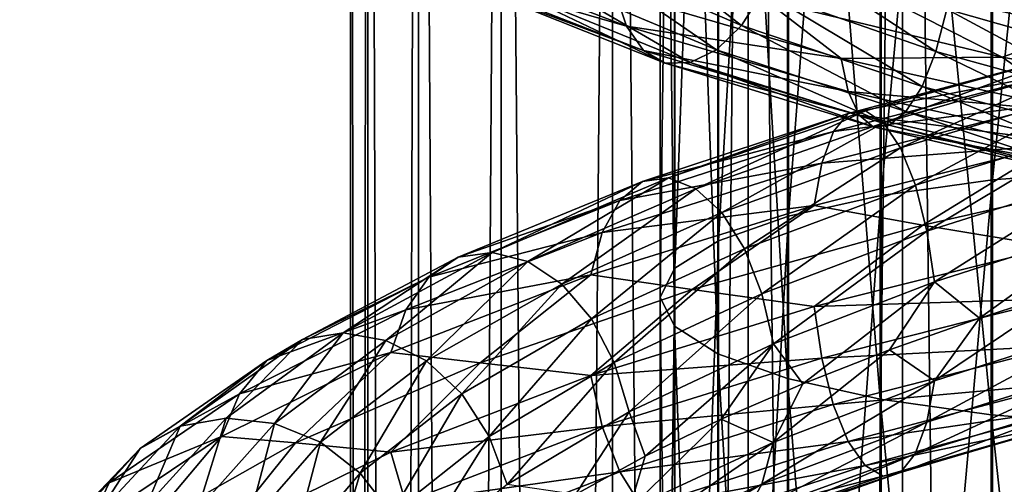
# Model space of a CAD drawing. Header units: metres. Extents: x -40 to 117, y -433 to 89.
# Tile 202 of 256: x -17.81 to -3.5, y -153.54 to -146.79. Entities that reach past the tile are written whole.
import ezdxf

# ---------------------------------------------------------------- set-up
doc = ezdxf.new("R2010")
doc.units = ezdxf.units.M
doc.layers.add('solid_506114_24501146', color=7, linetype='CONTINUOUS')

msp = doc.modelspace()

# ---------------------------------------------------------------- linework, layer by layer
at = {"layer": 'solid_506114_24501146'}
for points in [[(-2.536174, -315.395081, 287.087769), (-2.536174, -120.600121, 252.740158), (-4.974885, -120.728577, 252.011612)], [(-4.974885, -315.52356, 286.359222), (-4.974885, -120.728577, 252.011612), (-7.222413, -120.937187, 250.828537)], [(-4.974885, -315.52356, 286.359222), (-2.536174, -315.395081, 287.087769), (-4.974885, -120.728577, 252.011612)], [(-7.222413, -315.732147, 285.176147), (-7.222413, -120.937187, 250.828537), (-9.192389, -121.217926, 249.236389)], [(-7.222413, -315.732147, 285.176147), (-4.974885, -315.52356, 286.359222), (-7.222413, -120.937187, 250.828537)], [(-9.192389, -316.012909, 283.583984), (-9.192389, -121.217926, 249.236389), (-10.809105, -121.560013, 247.296341)], [(-9.192389, -316.012909, 283.583984), (-7.222413, -315.732147, 285.176147), (-9.192389, -121.217926, 249.236389)], [(-10.809105, -316.35498, 281.643951), (-10.809105, -121.560013, 247.296341), (-12.010434, -121.950287, 245.082962)], [(-10.809105, -316.35498, 281.643951), (-9.192389, -316.012909, 283.583984), (-10.809105, -121.560013, 247.296341)], [(-12.010434, -316.74527, 279.430573), (-12.010434, -121.950287, 245.082962), (-12.750209, -122.373764, 242.68129)], [(-12.010434, -316.74527, 279.430573), (-10.809105, -316.35498, 281.643951), (-12.010434, -121.950287, 245.082962)], [(-12.750209, -317.168732, 277.0289), (-12.750209, -122.373764, 242.68129), (-13, -122.814171, 240.183655)], [(-12.750209, -317.168732, 277.0289), (-12.010434, -316.74527, 279.430573), (-12.750209, -122.373764, 242.68129)], [(-13, -317.609131, 274.53125), (-13, -122.814171, 240.183655), (-12.750209, -123.25457, 237.686005)], [(-13, -317.609131, 274.53125), (-12.750209, -317.168732, 277.0289), (-13, -122.814171, 240.183655)], [(-12.750209, -318.04953, 272.03363), (-13, -317.609131, 274.53125), (-12.750209, -123.25457, 237.686005)], [(-12.750209, -318.04953, 272.03363), (-12.750209, -123.25457, 237.686005), (-12.010434, -123.678047, 235.284348)], [(-12.010434, -318.473022, 269.631958), (-12.750209, -318.04953, 272.03363), (-12.010434, -123.678047, 235.284348)], [(-12.010434, -318.473022, 269.631958), (-12.010434, -123.678047, 235.284348), (-10.809105, -124.068329, 233.070969)], [(-10.809105, -318.863312, 267.418579), (-12.010434, -318.473022, 269.631958), (-10.809105, -124.068329, 233.070969)], [(-10.809105, -318.863312, 267.418579), (-10.809105, -124.068329, 233.070969), (-9.192389, -124.410408, 231.13092)], [(-9.192389, -319.205383, 265.478516), (-10.809105, -318.863312, 267.418579), (-9.192389, -124.410408, 231.13092)], [(-9.192389, -319.205383, 265.478516), (-9.192389, -124.410408, 231.13092), (-7.222413, -124.691147, 229.538757)], [(-7.222413, -319.486115, 263.886383), (-9.192389, -319.205383, 265.478516), (-7.222413, -124.691147, 229.538757)], [(-7.222413, -319.486115, 263.886383), (-7.222413, -124.691147, 229.538757), (-4.974885, -124.899757, 228.355682)], [(-4.974885, -319.694733, 262.703278), (-7.222413, -319.486115, 263.886383), (-4.974885, -124.899757, 228.355682)], [(-4.974885, -319.694733, 262.703278), (-4.974885, -124.899757, 228.355682), (-2.536174, -125.028221, 227.627151)], [(-2.536174, -319.823181, 261.974762), (-4.974885, -319.694733, 262.703278), (-2.536174, -125.028221, 227.627151)], [(-3.669097, -149.121094, 992.338135), (-1.869106, -148.982056, 992.947266), (-1.869106, -131.387192, 987.666748)], [(-3.669097, -131.580261, 987.072571), (-3.669097, -149.121094, 992.338135), (-1.869106, -131.387192, 987.666748)], [(-5.284738, -149.345871, 991.353333), (-3.669097, -149.121094, 992.338135), (-3.669097, -131.580261, 987.072571)], [(-5.284738, -131.892395, 986.111877), (-5.284738, -149.345871, 991.353333), (-3.669097, -131.580261, 987.072571)], [(-6.634851, -149.645096, 990.042297), (-5.284738, -149.345871, 991.353333), (-5.284738, -131.892395, 986.111877)], [(-6.634851, -132.307922, 984.833008), (-6.634851, -149.645096, 990.042297), (-5.284738, -131.892395, 986.111877)], [(-7.651602, -150.003738, 988.470947), (-6.634851, -149.645096, 990.042297), (-6.634851, -132.307922, 984.833008)], [(-7.651602, -132.805954, 983.300171), (-7.651602, -150.003738, 988.470947), (-6.634851, -132.307922, 984.833008)], [(-8.283906, -150.403778, 986.718201), (-7.651602, -150.003738, 988.470947), (-7.651602, -132.805954, 983.300171)], [(-8.283906, -133.361481, 981.590454), (-8.283906, -150.403778, 986.718201), (-7.651602, -132.805954, 983.300171)], [(-8.499992, -150.825104, 984.872131), (-8.283906, -150.403778, 986.718201), (-8.283906, -133.361481, 981.590454)], [(-8.499992, -133.946579, 979.789612), (-8.499992, -150.825104, 984.872131), (-8.283906, -133.361481, 981.590454)], [(-8.289004, -151.246582, 983.025513), (-8.499992, -150.825104, 984.872131), (-8.499992, -133.946579, 979.789612)], [(-8.289004, -134.53186, 977.988281), (-8.289004, -151.246582, 983.025513), (-8.499992, -133.946579, 979.789612)], [(-7.661542, -151.647003, 981.271057), (-8.289004, -151.246582, 983.025513), (-8.289004, -134.53186, 977.988281)], [(-7.661542, -135.087921, 976.276855), (-7.661542, -151.647003, 981.271057), (-8.289004, -134.53186, 977.988281)], [(-6.649134, -152.006256, 979.697021), (-7.661542, -151.647003, 981.271057), (-7.661542, -135.087921, 976.276855)], [(-6.649134, -135.586807, 974.741394), (-6.649134, -152.006256, 979.697021), (-7.661542, -135.087921, 976.276855)], [(-5.302645, -152.30629, 978.382385), (-6.649134, -152.006256, 979.697021), (-6.649134, -135.586807, 974.741394)], [(-5.302645, -136.003448, 973.459045), (-5.302645, -152.30629, 978.382385), (-6.649134, -135.586807, 974.741394)], [(-3.68973, -152.532028, 977.393311), (-5.302645, -152.30629, 978.382385), (-5.302645, -136.003448, 973.459045)], [(-3.68973, -136.31694, 972.494202), (-3.68973, -152.532028, 977.393311), (-5.302645, -136.003448, 973.459045)], [(-1.891428, -152.672134, 976.779419), (-3.68973, -152.532028, 977.393311), (-3.68973, -136.31694, 972.494202)], [(-1.891428, -136.51149, 971.895325), (-1.891428, -152.672134, 976.779419), (-3.68973, -136.31694, 972.494202)], [(-9.679504, -145.856491, 974.168518), (-7.317842, -146.878601, 972.777466), (-9.260866, -145.37207, 974.551025)], [(-7.317842, -146.878601, 972.777466), (-7.001345, -146.379135, 973.229614), (-9.260866, -145.37207, 974.551025)], [(-11.888876, -145.762192, 971.384705), (-8.988157, -146.885025, 969.641174), (-11.564102, -146.135178, 971.898499)], [(-9.146926, -146.397263, 969.200867), (-8.988157, -146.885025, 969.641174), (-11.888876, -145.762192, 971.384705)], [(-7.001345, -146.379135, 973.229614), (-4.490276, -147.253571, 972.341614), (-6.755104, -145.771118, 973.517761)], [(-4.490276, -147.253571, 972.341614), (-4.332351, -146.638763, 972.669434), (-6.755104, -145.771118, 973.517761)], [(-10.161425, -146.188721, 973.662964), (-7.68218, -147.22963, 972.192871), (-9.679504, -145.856491, 974.168518)], [(-7.68218, -147.22963, 972.192871), (-7.317842, -146.878601, 972.777466), (-9.679504, -145.856491, 974.168518)], [(-4.332351, -146.638763, 972.669434), (-1.753966, -147.371597, 972.274719), (-4.229979, -145.974564, 972.804749)], [(-1.753966, -147.371597, 972.274719), (-1.712521, -146.705887, 972.425842), (-4.229979, -145.974564, 972.804749)], [(-11.564102, -146.135178, 971.898499), (-8.742623, -147.239578, 970.204407), (-11.146194, -146.339279, 972.478516)], [(-8.988157, -146.885025, 969.641174), (-8.742623, -147.239578, 970.204407), (-11.564102, -146.135178, 971.898499)], [(-10.664658, -146.353836, 973.082947), (-8.062631, -147.415771, 971.531372), (-10.161425, -146.188721, 973.662964)], [(-8.062631, -147.415771, 971.531372), (-7.68218, -147.22963, 972.192871), (-10.161425, -146.188721, 973.662964)], [(-5.865697, -146.148376, 967.641052), (-3.529786, -147.33667, 967.238525), (-6.968243, -146.502686, 968.029175)], [(-5.865697, -146.148376, 967.641052), (-2.374746, -146.928406, 967.052673), (-3.529786, -147.33667, 967.238525)], [(-2.3333, -146.276291, 967.201416), (-2.374746, -146.928406, 967.052673), (-5.865697, -146.148376, 967.641052)], [(-11.146194, -146.339279, 972.478516), (-8.426679, -147.422928, 970.849976), (-10.664658, -146.353836, 973.082947)], [(-8.742623, -147.239578, 970.204407), (-8.426679, -147.422928, 970.849976), (-11.146194, -146.339279, 972.478516)], [(-8.426679, -147.422928, 970.849976), (-8.062631, -147.415771, 971.531372), (-10.664658, -146.353836, 973.082947)], [(-9.146926, -146.397263, 969.200867), (-5.866333, -147.357956, 967.992798), (-8.988157, -146.885025, 969.641174)], [(-6.968243, -146.502686, 968.029175), (-5.866333, -147.357956, 967.992798), (-9.146926, -146.397263, 969.200867)], [(-7.317842, -146.878601, 972.777466), (-4.69326, -147.762909, 971.839722), (-7.001345, -146.379135, 973.229614)], [(-4.69326, -147.762909, 971.839722), (-4.490276, -147.253571, 972.341614), (-7.001345, -146.379135, 973.229614)], [(-6.968243, -146.502686, 968.029175), (-3.529786, -147.33667, 967.238525), (-5.866333, -147.357956, 967.992798)], [(-4.490276, -147.253571, 972.341614), (-1.817903, -147.989532, 971.924133), (-4.332351, -146.638763, 972.669434)], [(-1.817903, -147.989532, 971.924133), (-1.753966, -147.371597, 972.274719), (-4.332351, -146.638763, 972.669434)], [(-8.988157, -146.885025, 969.641174), (-5.764508, -147.835907, 968.454041), (-8.742623, -147.239578, 970.204407)], [(-5.866333, -147.357956, 967.992798), (-5.764508, -147.835907, 968.454041), (-8.988157, -146.885025, 969.641174)], [(-7.68218, -147.22963, 972.192871), (-4.926926, -148.126297, 971.198914), (-7.317842, -146.878601, 972.777466)], [(-4.926926, -148.126297, 971.198914), (-4.69326, -147.762909, 971.839722), (-7.317842, -146.878601, 972.777466)], [(-2.374746, -146.928406, 967.052673), (0.028662, -147.982224, 967.079712), (-3.529786, -147.33667, 967.238525)], [(-8.742623, -147.239578, 970.204407), (-5.607036, -148.178207, 969.052063), (-8.426679, -147.422928, 970.849976)], [(-5.764508, -147.835907, 968.454041), (-5.607036, -148.178207, 969.052063), (-8.742623, -147.239578, 970.204407)], [(-8.062631, -147.415771, 971.531372), (-5.170927, -148.326309, 970.479614), (-7.68218, -147.22963, 972.192871)], [(-5.170927, -148.326309, 970.479614), (-4.926926, -148.126297, 971.198914), (-7.68218, -147.22963, 972.192871)], [(-4.69326, -147.762909, 971.839722), (-1.900081, -148.503403, 971.394104), (-4.490276, -147.253571, 972.341614)], [(-1.900081, -148.503403, 971.394104), (-1.817903, -147.989532, 971.924133), (-4.490276, -147.253571, 972.341614)], [(-3.529786, -147.33667, 967.238525), (-2.375004, -148.133911, 967.398926), (-5.866333, -147.357956, 967.992798)], [(-5.866333, -147.357956, 967.992798), (-2.375004, -148.133911, 967.398926), (-5.764508, -147.835907, 968.454041)], [(-2.565837, -147.297577, 1004.320068), (-5.764562, -148.156464, 1003.710449), (-2.662243, -147.551041, 1005.044861)], [(-5.515232, -148.11853, 1002.972229), (-5.764562, -148.156464, 1003.710449), (-2.565837, -147.297577, 1004.320068)], [(-2.454859, -147.269272, 1003.548218), (-5.515232, -148.11853, 1002.972229), (-2.565837, -147.297577, 1004.320068)], [(-5.254874, -148.290314, 1002.251282), (-5.515232, -148.11853, 1002.972229), (-2.454859, -147.269272, 1003.548218)], [(-2.338972, -147.451736, 1002.793152), (-5.254874, -148.290314, 1002.251282), (-2.454859, -147.269272, 1003.548218)], [(-3.529786, -147.33667, 967.238525), (0.028662, -147.982224, 967.079712), (-2.375004, -148.133911, 967.398926)], [(-8.426679, -147.422928, 970.849976), (-5.404407, -148.347794, 969.743835), (-8.062631, -147.415771, 971.531372)], [(-5.607036, -148.178207, 969.052063), (-5.404407, -148.347794, 969.743835), (-8.426679, -147.422928, 970.849976)], [(-5.404407, -148.347794, 969.743835), (-5.170927, -148.326309, 970.479614), (-8.062631, -147.415771, 971.531372)], [(-5.005744, -148.655212, 1001.608887), (-5.254874, -148.290314, 1002.251282), (-2.338972, -147.451736, 1002.793152)], [(-2.228083, -147.827332, 1002.118774), (-5.005744, -148.655212, 1001.608887), (-2.338972, -147.451736, 1002.793152)], [(-2.662243, -147.551041, 1005.044861), (-5.981152, -148.417542, 1004.40509), (-2.737248, -148.006912, 1005.669006)], [(-5.764562, -148.156464, 1003.710449), (-5.981152, -148.417542, 1004.40509), (-2.662243, -147.551041, 1005.044861)], [(-4.789531, -149.194611, 1001.103455), (-5.005744, -148.655212, 1001.608887), (-2.228083, -147.827332, 1002.118774)], [(-4.926926, -148.126297, 971.198914), (-1.994682, -148.872467, 970.721924), (-4.69326, -147.762909, 971.839722)], [(-2.131846, -148.37648, 1001.586487), (-4.789531, -149.194611, 1001.103455), (-2.228083, -147.827332, 1002.118774)], [(-1.994682, -148.872467, 970.721924), (-1.900081, -148.503403, 971.394104), (-4.69326, -147.762909, 971.839722)], [(-5.764508, -147.835907, 968.454041), (-2.33378, -148.607208, 967.871094), (-5.607036, -148.178207, 969.052063)], [(-2.375004, -148.133911, 967.398926), (-2.33378, -148.607208, 967.871094), (-5.764508, -147.835907, 968.454041)], [(-5.515232, -148.11853, 1002.972229), (-8.37688, -149.092224, 1001.842102), (-5.764562, -148.156464, 1003.710449)], [(-7.981432, -149.247498, 1001.181519), (-8.37688, -149.092224, 1001.842102), (-5.515232, -148.11853, 1002.972229)], [(-5.254874, -148.290314, 1002.251282), (-7.981432, -149.247498, 1001.181519), (-5.515232, -148.11853, 1002.972229)], [(-2.737248, -148.006912, 1005.669006), (-6.149663, -148.878479, 1005.0047), (-2.785869, -148.617493, 1006.145752)], [(-5.981152, -148.417542, 1004.40509), (-6.149663, -148.878479, 1005.0047), (-2.737248, -148.006912, 1005.669006)], [(-5.764562, -148.156464, 1003.710449), (-8.755578, -149.144836, 1002.521667), (-5.981152, -148.417542, 1004.40509)], [(-8.37688, -149.092224, 1001.842102), (-8.755578, -149.144836, 1002.521667), (-5.764562, -148.156464, 1003.710449)], [(-5.607036, -148.178207, 969.052063), (-2.270026, -148.943771, 968.487732), (-5.404407, -148.347794, 969.743835)], [(-2.33378, -148.607208, 967.871094), (-2.270026, -148.943771, 968.487732), (-5.607036, -148.178207, 969.052063)], [(-5.170927, -148.326309, 970.479614), (-2.093466, -149.078857, 969.97052), (-4.926926, -148.126297, 971.198914)], [(-2.093466, -149.078857, 969.97052), (-1.994682, -148.872467, 970.721924), (-4.926926, -148.126297, 971.198914)], [(-7.603037, -149.595596, 1000.595886), (-7.981432, -149.247498, 1001.181519), (-5.254874, -148.290314, 1002.251282)], [(-5.005744, -148.655212, 1001.608887), (-7.603037, -149.595596, 1000.595886), (-5.254874, -148.290314, 1002.251282)], [(-5.404407, -148.347794, 969.743835), (-2.187991, -149.106949, 969.204712), (-5.170927, -148.326309, 970.479614)], [(-2.270026, -148.943771, 968.487732), (-2.187991, -149.106949, 969.204712), (-5.404407, -148.347794, 969.743835)], [(-2.187991, -149.106949, 969.204712), (-2.093466, -149.078857, 969.97052), (-5.170927, -148.326309, 970.479614)], [(-4.621503, -149.863571, 1000.767944), (-4.789531, -149.194611, 1001.103455), (-2.131846, -148.37648, 1001.586487)], [(-2.057056, -149.053513, 1001.231079), (-4.621503, -149.863571, 1000.767944), (-2.131846, -148.37648, 1001.586487)], [(-5.981152, -148.417542, 1004.40509), (-9.084549, -149.417252, 1003.164246), (-6.149663, -148.878479, 1005.0047)], [(-8.755578, -149.144836, 1002.521667), (-9.084549, -149.417252, 1003.164246), (-5.981152, -148.417542, 1004.40509)], [(-7.27464, -150.119476, 1000.138672), (-7.603037, -149.595596, 1000.595886), (-5.005744, -148.655212, 1001.608887)], [(-4.789531, -149.194611, 1001.103455), (-7.27464, -150.119476, 1000.138672), (-5.005744, -148.655212, 1001.608887)], [(-2.785869, -148.617493, 1006.145752), (-6.258898, -149.491272, 1005.464294), (-4.68166, -149.778976, 1006.142883)], [(-6.149663, -148.878479, 1005.0047), (-6.258898, -149.491272, 1005.464294), (-2.785869, -148.617493, 1006.145752)], [(-2.785869, -148.617493, 1006.145752), (-4.68166, -149.778976, 1006.142883), (-1.14911, -148.978378, 1006.525757)], [(-6.149663, -148.878479, 1005.0047), (-9.340494, -149.885315, 1003.722107), (-6.258898, -149.491272, 1005.464294)], [(-9.084549, -149.417252, 1003.164246), (-9.340494, -149.885315, 1003.722107), (-6.149663, -148.878479, 1005.0047)], [(-1.14911, -148.978378, 1006.525757), (-4.68166, -149.778976, 1006.142883), (-2.786171, -150.092453, 1006.483337)], [(-8.37688, -149.092224, 1001.842102), (-10.93887, -150.173569, 1000.206665), (-8.755578, -149.144836, 1002.521667)], [(-10.422479, -150.307251, 999.630127), (-10.93887, -150.173569, 1000.206665), (-8.37688, -149.092224, 1001.842102)], [(-7.981432, -149.247498, 1001.181519), (-10.422479, -150.307251, 999.630127), (-8.37688, -149.092224, 1001.842102)], [(-5.284738, -167.193222, 995.036804), (-3.669097, -167.057617, 996.037842), (-3.669097, -149.121094, 992.338135)], [(-5.284738, -149.345871, 991.353333), (-5.284738, -167.193222, 995.036804), (-3.669097, -149.121094, 992.338135)], [(-4.512852, -150.601166, 1000.619873), (-4.621503, -149.863571, 1000.767944), (-2.057056, -149.053513, 1001.231079)], [(-2.008695, -149.796921, 1001.071289), (-4.512852, -150.601166, 1000.619873), (-2.057056, -149.053513, 1001.231079)], [(-3.669097, -167.057617, 996.037842), (-1.869106, -166.97374, 996.656982), (-1.869106, -148.982056, 992.947266)], [(-3.669097, -149.121094, 992.338135), (-3.669097, -167.057617, 996.037842), (-1.869106, -148.982056, 992.947266)], [(-8.755578, -149.144836, 1002.521667), (-11.43339, -150.245209, 1000.804749), (-9.084549, -149.417252, 1003.164246)], [(-10.93887, -150.173569, 1000.206665), (-11.43339, -150.245209, 1000.804749), (-8.755578, -149.144836, 1002.521667)], [(-9.928355, -150.633286, 999.123901), (-10.422479, -150.307251, 999.630127), (-7.981432, -149.247498, 1001.181519)], [(-7.603037, -149.595596, 1000.595886), (-9.928355, -150.633286, 999.123901), (-7.981432, -149.247498, 1001.181519)], [(-7.019429, -150.775406, 999.839661), (-7.27464, -150.119476, 1000.138672), (-4.789531, -149.194611, 1001.103455)], [(-4.621503, -149.863571, 1000.767944), (-7.019429, -150.775406, 999.839661), (-4.789531, -149.194611, 1001.103455)], [(-6.634851, -167.373734, 993.704163), (-5.284738, -167.193222, 995.036804), (-5.284738, -149.345871, 991.353333)], [(-6.634851, -149.645096, 990.042297), (-6.634851, -167.373734, 993.704163), (-5.284738, -149.345871, 991.353333)], [(-9.084549, -149.417252, 1003.164246), (-11.862973, -150.532089, 1001.375244), (-9.340494, -149.885315, 1003.722107)], [(-11.43339, -150.245209, 1000.804749), (-11.862973, -150.532089, 1001.375244), (-9.084549, -149.417252, 1003.164246)], [(-6.258898, -149.491272, 1005.464294), (-9.506407, -150.500687, 1004.153137), (-8.032479, -150.713394, 1005.126831)], [(-9.340494, -149.885315, 1003.722107), (-9.506407, -150.500687, 1004.153137), (-6.258898, -149.491272, 1005.464294)], [(-6.258898, -149.491272, 1005.464294), (-8.032479, -150.713394, 1005.126831), (-4.68166, -149.778976, 1006.142883)], [(-9.499521, -151.136627, 998.734558), (-9.928355, -150.633286, 999.123901), (-7.603037, -149.595596, 1000.595886)], [(-7.27464, -150.119476, 1000.138672), (-9.499521, -151.136627, 998.734558), (-7.603037, -149.595596, 1000.595886)], [(-7.651602, -167.590088, 992.106934), (-6.634851, -167.373734, 993.704163), (-6.634851, -149.645096, 990.042297)], [(-7.651602, -150.003738, 988.470947), (-7.651602, -167.590088, 992.106934), (-6.634851, -149.645096, 990.042297)], [(-4.68166, -149.778976, 1006.142883), (-8.032479, -150.713394, 1005.126831), (-6.259577, -150.961517, 1005.795776)], [(-4.68166, -149.778976, 1006.142883), (-6.259577, -150.961517, 1005.795776), (-2.786171, -150.092453, 1006.483337)], [(-2.008695, -149.796921, 1001.071289), (-3.859504, -151.128311, 1000.832397), (-4.512852, -150.601166, 1000.619873)], [(-2.008695, -149.796921, 1001.071289), (-2.50753, -150.694229, 1001.070557), (-3.859504, -151.128311, 1000.832397)], [(-9.340494, -149.885315, 1003.722107), (-12.197198, -151.009003, 1001.875671), (-9.506407, -150.500687, 1004.153137)], [(-11.862973, -150.532089, 1001.375244), (-12.197198, -151.009003, 1001.875671), (-9.340494, -149.885315, 1003.722107)], [(-6.854403, -151.503326, 999.713867), (-7.019429, -150.775406, 999.839661), (-4.621503, -149.863571, 1000.767944)], [(-4.512852, -150.601166, 1000.619873), (-6.854403, -151.503326, 999.713867), (-4.621503, -149.863571, 1000.767944)], [(-9.166256, -151.775131, 998.487122), (-9.499521, -151.136627, 998.734558), (-7.27464, -150.119476, 1000.138672)], [(-7.019429, -150.775406, 999.839661), (-9.166256, -151.775131, 998.487122), (-7.27464, -150.119476, 1000.138672)], [(-8.283906, -167.831406, 990.325317), (-7.651602, -167.590088, 992.106934), (-7.651602, -150.003738, 988.470947)], [(-8.283906, -150.403778, 986.718201), (-8.283906, -167.831406, 990.325317), (-7.651602, -150.003738, 988.470947)], [(-2.786171, -150.092453, 1006.483337), (-6.259577, -150.961517, 1005.795776), (-2.73781, -150.849579, 1006.319458)], [(-11.43339, -150.245209, 1000.804749), (-13.699224, -151.438049, 998.622498), (-11.862973, -150.532089, 1001.375244)], [(-13.106702, -151.343826, 998.126099), (-13.699224, -151.438049, 998.622498), (-11.43339, -150.245209, 1000.804749)], [(-10.93887, -150.173569, 1000.206665), (-13.106702, -151.343826, 998.126099), (-11.43339, -150.245209, 1000.804749)], [(-12.487973, -151.451752, 997.65448), (-13.106702, -151.343826, 998.126099), (-10.93887, -150.173569, 1000.206665)], [(-10.422479, -150.307251, 999.630127), (-12.487973, -151.451752, 997.65448), (-10.93887, -150.173569, 1000.206665)], [(-11.895926, -151.751328, 997.247559), (-12.487973, -151.451752, 997.65448), (-10.422479, -150.307251, 999.630127)], [(-9.928355, -150.633286, 999.123901), (-11.895926, -151.751328, 997.247559), (-10.422479, -150.307251, 999.630127)], [(-8.499992, -168.085571, 988.448853), (-8.283906, -167.831406, 990.325317), (-8.283906, -150.403778, 986.718201)], [(-8.499992, -150.825104, 984.872131), (-8.499992, -168.085571, 988.448853), (-8.283906, -150.403778, 986.718201)], [(-11.862973, -150.532089, 1001.375244), (-14.213942, -151.741943, 999.103333), (-12.197198, -151.009003, 1001.875671)], [(-13.699224, -151.438049, 998.622498), (-14.213942, -151.741943, 999.103333), (-11.862973, -150.532089, 1001.375244)], [(-9.506407, -150.500687, 1004.153137), (-12.413853, -151.627167, 1002.267761), (-11.117474, -151.776047, 1003.506836)], [(-12.197198, -151.009003, 1001.875671), (-12.413853, -151.627167, 1002.267761), (-9.506407, -150.500687, 1004.153137)], [(-9.506407, -150.500687, 1004.153137), (-11.117474, -151.776047, 1003.506836), (-8.032479, -150.713394, 1005.126831)], [(-11.382108, -152.22995, 996.943359), (-11.895926, -151.751328, 997.247559), (-9.928355, -150.633286, 999.123901)], [(-9.499521, -151.136627, 998.734558), (-11.382108, -152.22995, 996.943359), (-9.928355, -150.633286, 999.123901)], [(-4.512852, -150.601166, 1000.619873), (-6.423828, -152.081024, 999.9552), (-6.854403, -151.503326, 999.713867)], [(-4.512852, -150.601166, 1000.619873), (-5.167718, -151.590515, 1000.459595), (-6.423828, -152.081024, 999.9552)], [(-4.512852, -150.601166, 1000.619873), (-3.859504, -151.128311, 1000.832397), (-5.167718, -151.590515, 1000.459595)], [(-4.513532, -152.037872, 1000.943726), (-3.859504, -151.128311, 1000.832397), (-2.50753, -150.694229, 1001.070557)], [(-2.008997, -151.236755, 1001.400818), (-4.513532, -152.037872, 1000.943726), (-2.50753, -150.694229, 1001.070557)], [(-8.032479, -150.713394, 1005.126831), (-11.117474, -151.776047, 1003.506836), (-9.507439, -151.961884, 1004.477478)], [(-8.032479, -150.713394, 1005.126831), (-9.507439, -151.961884, 1004.477478), (-6.259577, -150.961517, 1005.795776)], [(-8.950758, -152.490005, 998.39325), (-9.166256, -151.775131, 998.487122), (-7.019429, -150.775406, 999.839661)], [(-6.854403, -151.503326, 999.713867), (-8.950758, -152.490005, 998.39325), (-7.019429, -150.775406, 999.839661)], [(-8.289004, -168.339828, 986.571777), (-8.499992, -168.085571, 988.448853), (-8.499992, -150.825104, 984.872131)], [(-8.289004, -151.246582, 983.025513), (-8.289004, -168.339828, 986.571777), (-8.499992, -150.825104, 984.872131)], [(-6.259577, -150.961517, 1005.795776), (-9.507439, -151.961884, 1004.477478), (-6.150926, -151.71225, 1005.643433)], [(-6.259577, -150.961517, 1005.795776), (-6.150926, -151.71225, 1005.643433), (-2.73781, -150.849579, 1006.319458)], [(-2.73781, -150.849579, 1006.319458), (-6.150926, -151.71225, 1005.643433), (-2.66302, -151.531525, 1005.955566)], [(-12.197198, -151.009003, 1001.875671), (-14.614401, -152.229019, 999.532471), (-12.413853, -151.627167, 1002.267761)], [(-14.213942, -151.741943, 999.103333), (-14.614401, -152.229019, 999.532471), (-12.197198, -151.009003, 1001.875671)], [(-10.982797, -152.847366, 996.760803), (-11.382108, -152.22995, 996.943359), (-9.499521, -151.136627, 998.734558)], [(-9.166256, -151.775131, 998.487122), (-10.982797, -152.847366, 996.760803), (-9.499521, -151.136627, 998.734558)], [(-7.661542, -168.581375, 984.788452), (-8.289004, -168.339828, 986.571777), (-8.289004, -151.246582, 983.025513)], [(-7.661542, -151.647003, 981.271057), (-7.661542, -168.581375, 984.788452), (-8.289004, -151.246582, 983.025513)], [(-4.513532, -152.037872, 1000.943726), (-5.167718, -151.590515, 1000.459595), (-3.859504, -151.128311, 1000.832397)], [(-4.622766, -152.640671, 1001.393921), (-4.513532, -152.037872, 1000.943726), (-2.008997, -151.236755, 1001.400818)], [(-2.057618, -151.836823, 1001.867981), (-4.622766, -152.640671, 1001.393921), (-2.008997, -151.236755, 1001.400818)], [(-13.106702, -151.343826, 998.126099), (-14.805597, -152.580292, 995.682068), (-13.699224, -151.438049, 998.622498)], [(-14.106668, -152.659332, 995.332458), (-14.805597, -152.580292, 995.682068), (-13.106702, -151.343826, 998.126099)], [(-12.487973, -151.451752, 997.65448), (-14.106668, -152.659332, 995.332458), (-13.106702, -151.343826, 998.126099)], [(-13.699224, -151.438049, 998.622498), (-15.474922, -152.699692, 996.060364), (-14.213942, -151.741943, 999.103333)], [(-14.805597, -152.580292, 995.682068), (-15.474922, -152.699692, 996.060364), (-13.699224, -151.438049, 998.622498)], [(-13.437881, -152.929184, 995.041199), (-14.106668, -152.659332, 995.332458), (-12.487973, -151.451752, 997.65448)], [(-11.895926, -151.751328, 997.247559), (-13.437881, -152.929184, 995.041199), (-12.487973, -151.451752, 997.65448)], [(-6.854403, -151.503326, 999.713867), (-8.717664, -153.13382, 998.584045), (-8.950758, -152.490005, 998.39325)], [(-6.854403, -151.503326, 999.713867), (-7.613067, -152.597015, 999.326477), (-8.717664, -153.13382, 998.584045)], [(-6.854403, -151.503326, 999.713867), (-6.423828, -152.081024, 999.9552), (-7.613067, -152.597015, 999.326477)], [(-6.150926, -151.71225, 1005.643433), (-5.982898, -152.385971, 1005.299438), (-2.66302, -151.531525, 1005.955566)], [(-2.66302, -151.531525, 1005.955566), (-5.982898, -152.385971, 1005.299438), (-2.566783, -152.075027, 1005.413208)], [(-12.413853, -151.627167, 1002.267761), (-14.873992, -152.850067, 999.876526), (-13.798949, -152.93837, 1001.357971)], [(-14.614401, -152.229019, 999.532471), (-14.873992, -152.850067, 999.876526), (-12.413853, -151.627167, 1002.267761)], [(-12.413853, -151.627167, 1002.267761), (-13.798949, -152.93837, 1001.357971), (-11.117474, -151.776047, 1003.506836)], [(-6.649134, -168.798096, 983.188477), (-7.661542, -168.581375, 984.788452), (-7.661542, -151.647003, 981.271057)], [(-6.649134, -152.006256, 979.697021), (-6.649134, -168.798096, 983.188477), (-7.661542, -151.647003, 981.271057)], [(-6.855435, -152.933777, 1000.031372), (-6.423828, -152.081024, 999.9552), (-5.167718, -151.590515, 1000.459595)], [(-4.513532, -152.037872, 1000.943726), (-6.855435, -152.933777, 1000.031372), (-5.167718, -151.590515, 1000.459595)], [(-14.213942, -151.741943, 999.103333), (-16.056358, -153.022415, 996.437317), (-14.614401, -152.229019, 999.532471)], [(-15.474922, -152.699692, 996.060364), (-16.056358, -153.022415, 996.437317), (-14.213942, -151.741943, 999.103333)], [(-11.117474, -151.776047, 1003.506836), (-13.798949, -152.93837, 1001.357971), (-12.4152, -153.075348, 1002.584106)], [(-12.85746, -153.379898, 994.836121), (-13.437881, -152.929184, 995.041199), (-11.895926, -151.751328, 997.247559)], [(-11.382108, -152.22995, 996.943359), (-12.85746, -153.379898, 994.836121), (-11.895926, -151.751328, 997.247559)], [(-11.117474, -151.776047, 1003.506836), (-12.4152, -153.075348, 1002.584106), (-9.507439, -151.961884, 1004.477478)], [(-10.724592, -153.546326, 996.707397), (-10.982797, -152.847366, 996.760803), (-9.166256, -151.775131, 998.487122)], [(-8.950758, -152.490005, 998.39325), (-10.724592, -153.546326, 996.707397), (-9.166256, -151.775131, 998.487122)], [(-9.507439, -151.961884, 1004.477478), (-9.342413, -152.701935, 1004.347229), (-6.150926, -151.71225, 1005.643433)], [(-6.150926, -151.71225, 1005.643433), (-9.342413, -152.701935, 1004.347229), (-5.982898, -152.385971, 1005.299438)], [(-4.791277, -153.101013, 1001.983826), (-4.622766, -152.640671, 1001.393921), (-2.057618, -151.836823, 1001.867981)], [(-2.132623, -152.292007, 1002.482361), (-4.791277, -153.101013, 1001.983826), (-2.057618, -151.836823, 1001.867981)], [(-9.507439, -151.961884, 1004.477478), (-12.4152, -153.075348, 1002.584106), (-9.342413, -152.701935, 1004.347229)], [(-6.855435, -152.933777, 1000.031372), (-7.613067, -152.597015, 999.326477), (-6.423828, -152.081024, 999.9552)], [(-7.021347, -153.5401, 1000.453247), (-6.855435, -152.933777, 1000.031372), (-4.513532, -152.037872, 1000.943726)], [(-4.622766, -152.640671, 1001.393921), (-7.021347, -153.5401, 1000.453247), (-4.513532, -152.037872, 1000.943726)], [(-5.302645, -168.979095, 981.852173), (-6.649134, -168.798096, 983.188477), (-6.649134, -152.006256, 979.697021)], [(-5.302645, -152.30629, 978.382385), (-5.302645, -168.979095, 981.852173), (-6.649134, -152.006256, 979.697021)], [(-5.982898, -152.385971, 1005.299438), (-5.766686, -152.920029, 1004.784119), (-2.566783, -152.075027, 1005.413208)], [(-2.566783, -152.075027, 1005.413208), (-5.766686, -152.920029, 1004.784119), (-2.455893, -152.436111, 1004.73053)], [(-14.614401, -152.229019, 999.532471), (-16.508724, -153.520554, 996.783936), (-14.873992, -152.850067, 999.876526)], [(-16.056358, -153.022415, 996.437317), (-16.508724, -153.520554, 996.783936), (-14.614401, -152.229019, 999.532471)], [(-12.40639, -153.97345, 994.729309), (-12.85746, -153.379898, 994.836121), (-11.382108, -152.22995, 996.943359)], [(-10.982797, -152.847366, 996.760803), (-12.40639, -153.97345, 994.729309), (-11.382108, -152.22995, 996.943359)], [(-9.342413, -152.701935, 1004.347229), (-9.087201, -153.362335, 1004.039734), (-5.982898, -152.385971, 1005.299438)], [(-5.982898, -152.385971, 1005.299438), (-9.087201, -153.362335, 1004.039734), (-5.766686, -152.920029, 1004.784119)], [(-3.68973, -169.115265, 980.846802), (-5.302645, -168.979095, 981.852173), (-5.302645, -152.30629, 978.382385)], [(-3.68973, -152.532028, 977.393311), (-3.68973, -169.115265, 980.846802), (-5.302645, -152.30629, 978.382385)], [(-5.007868, -153.371231, 1002.671814), (-4.791277, -153.101013, 1001.983826), (-2.132623, -152.292007, 1002.482361)], [(-2.229029, -152.554977, 1003.200562), (-5.007868, -153.371231, 1002.671814), (-2.132623, -152.292007, 1002.482361)], [(-8.950758, -152.490005, 998.39325), (-9.728528, -153.69043, 997.734192), (-10.724592, -153.546326, 996.707397)], [(-8.950758, -152.490005, 998.39325), (-8.717664, -153.13382, 998.584045), (-9.728528, -153.69043, 997.734192)], [(-5.766686, -152.920029, 1004.784119), (-5.517554, -153.271088, 1004.133606), (-2.455893, -152.436111, 1004.73053)], [(-2.455893, -152.436111, 1004.73053), (-5.517554, -153.271088, 1004.133606), (-2.340007, -152.600021, 1003.971191)], [(-5.257198, -153.425171, 1003.408691), (-5.007868, -153.371231, 1002.671814), (-2.229029, -152.554977, 1003.200562)], [(-2.340007, -152.600021, 1003.971191), (-5.257198, -153.425171, 1003.408691), (-2.229029, -152.554977, 1003.200562)], [(-1.891428, -169.199783, 980.222778), (-3.68973, -169.115265, 980.846802), (-3.68973, -152.532028, 977.393311)], [(-1.891428, -152.672134, 976.779419), (-1.891428, -169.199783, 980.222778), (-3.68973, -152.532028, 977.393311)], [(-15.474922, -152.699692, 996.060364), (-16.693195, -154.005569, 993.213379), (-16.056358, -153.022415, 996.437317)], [(-15.971178, -153.859344, 992.965393), (-16.693195, -154.005569, 993.213379), (-15.474922, -152.699692, 996.060364)], [(-14.805597, -152.580292, 995.682068), (-15.971178, -153.859344, 992.965393), (-15.474922, -152.699692, 996.060364)], [(-15.217226, -153.907547, 992.750549), (-15.971178, -153.859344, 992.965393), (-14.805597, -152.580292, 995.682068)], [(-14.106668, -152.659332, 995.332458), (-15.217226, -153.907547, 992.750549), (-14.805597, -152.580292, 995.682068)], [(-14.495788, -154.145493, 992.587097), (-15.217226, -153.907547, 992.750549), (-14.106668, -152.659332, 995.332458)], [(-13.437881, -152.929184, 995.041199), (-14.495788, -154.145493, 992.587097), (-14.106668, -152.659332, 995.332458)], [(-8.952106, -153.911362, 998.703735), (-8.717664, -153.13382, 998.584045), (-7.613067, -152.597015, 999.326477)], [(-6.855435, -152.933777, 1000.031372), (-8.952106, -153.911362, 998.703735), (-7.613067, -152.597015, 999.326477)], [(-7.277293, -154.007736, 1001.001526), (-7.021347, -153.5401, 1000.453247), (-4.622766, -152.640671, 1001.393921)], [(-4.791277, -153.101013, 1001.983826), (-7.277293, -154.007736, 1001.001526), (-4.622766, -152.640671, 1001.393921)], [(-5.517554, -153.271088, 1004.133606), (-5.257198, -153.425171, 1003.408691), (-2.340007, -152.600021, 1003.971191)], [(-12.4152, -153.075348, 1002.584106), (-12.199702, -153.800964, 1002.485535), (-9.342413, -152.701935, 1004.347229)], [(-9.342413, -152.701935, 1004.347229), (-12.199702, -153.800964, 1002.485535), (-9.087201, -153.362335, 1004.039734)], [(-14.873992, -152.850067, 999.876526), (-16.801964, -154.144409, 997.07251), (-16.000631, -154.186035, 998.745239)], [(-16.508724, -153.520554, 996.783936), (-16.801964, -154.144409, 997.07251), (-14.873992, -152.850067, 999.876526)], [(-14.873992, -152.850067, 999.876526), (-16.000631, -154.186035, 998.745239), (-13.798949, -152.93837, 1001.357971)], [(-13.798949, -152.93837, 1001.357971), (-16.000631, -154.186035, 998.745239), (-14.875607, -154.281738, 1000.184204)], [(-13.798949, -152.93837, 1001.357971), (-14.875607, -154.281738, 1000.184204), (-12.4152, -153.075348, 1002.584106)], [(-13.869673, -154.566223, 992.491699), (-14.495788, -154.145493, 992.587097), (-13.437881, -152.929184, 995.041199)], [(-12.85746, -153.379898, 994.836121), (-13.869673, -154.566223, 992.491699), (-13.437881, -152.929184, 995.041199)], [(-12.114717, -154.654251, 994.723328), (-12.40639, -153.97345, 994.729309), (-10.982797, -152.847366, 996.760803)], [(-10.724592, -153.546326, 996.707397), (-12.114717, -154.654251, 994.723328), (-10.982797, -152.847366, 996.760803)], [(-9.16876, -154.521774, 999.087036), (-8.952106, -153.911362, 998.703735), (-6.855435, -152.933777, 1000.031372)], [(-7.021347, -153.5401, 1000.453247), (-9.16876, -154.521774, 999.087036), (-6.855435, -152.933777, 1000.031372)], [(-9.087201, -153.362335, 1004.039734), (-8.758804, -153.881454, 1003.572876), (-5.766686, -152.920029, 1004.784119)], [(-5.766686, -152.920029, 1004.784119), (-8.758804, -153.881454, 1003.572876), (-5.517554, -153.271088, 1004.133606)], [(-16.056358, -153.022415, 996.437317), (-17.320406, -154.348206, 993.475586), (-16.508724, -153.520554, 996.783936)], [(-16.693195, -154.005569, 993.213379), (-17.320406, -154.348206, 993.475586), (-16.056358, -153.022415, 996.437317)], [(-12.4152, -153.075348, 1002.584106), (-14.875607, -154.281738, 1000.184204), (-12.199702, -153.800964, 1002.485535)], [(-7.606264, -154.288651, 1001.637329), (-7.277293, -154.007736, 1001.001526), (-4.791277, -153.101013, 1001.983826)], [(-5.007868, -153.371231, 1002.671814), (-7.606264, -154.288651, 1001.637329), (-4.791277, -153.101013, 1001.983826)], [(-8.952106, -153.911362, 998.703735), (-9.728528, -153.69043, 997.734192), (-8.717664, -153.13382, 998.584045)], [(-8.758804, -153.881454, 1003.572876), (-8.380406, -154.216949, 1002.979431), (-5.517554, -153.271088, 1004.133606)], [(-5.517554, -153.271088, 1004.133606), (-8.380406, -154.216949, 1002.979431), (-5.257198, -153.425171, 1003.408691)], [(-13.383092, -155.134018, 992.468811), (-13.869673, -154.566223, 992.491699), (-12.85746, -153.379898, 994.836121)], [(-12.40639, -153.97345, 994.729309), (-13.383092, -155.134018, 992.468811), (-12.85746, -153.379898, 994.836121)], [(-12.199702, -153.800964, 1002.485535), (-11.866437, -154.443588, 1002.229553), (-9.087201, -153.362335, 1004.039734)], [(-9.087201, -153.362335, 1004.039734), (-11.866437, -154.443588, 1002.229553), (-8.758804, -153.881454, 1003.572876)], [(-7.984962, -154.356003, 1002.315247), (-7.606264, -154.288651, 1001.637329), (-5.007868, -153.371231, 1002.671814)], [(-5.257198, -153.425171, 1003.408691), (-7.984962, -154.356003, 1002.315247), (-5.007868, -153.371231, 1002.671814)], [(-16.508724, -153.520554, 996.783936), (-17.808386, -154.857849, 993.731262), (-16.801964, -154.144409, 997.07251)], [(-17.320406, -154.348206, 993.475586), (-17.808386, -154.857849, 993.731262), (-16.508724, -153.520554, 996.783936)], [(-9.502985, -154.99852, 999.578003), (-9.16876, -154.521774, 999.087036), (-7.021347, -153.5401, 1000.453247)], [(-7.277293, -154.007736, 1001.001526), (-9.502985, -154.99852, 999.578003), (-7.021347, -153.5401, 1000.453247)], [(-8.380406, -154.216949, 1002.979431), (-7.984962, -154.356003, 1002.315247), (-5.257198, -153.425171, 1003.408691)]]:
    msp.add_3dface(points, dxfattribs=at)

doc.saveas('drawing.dxf')
